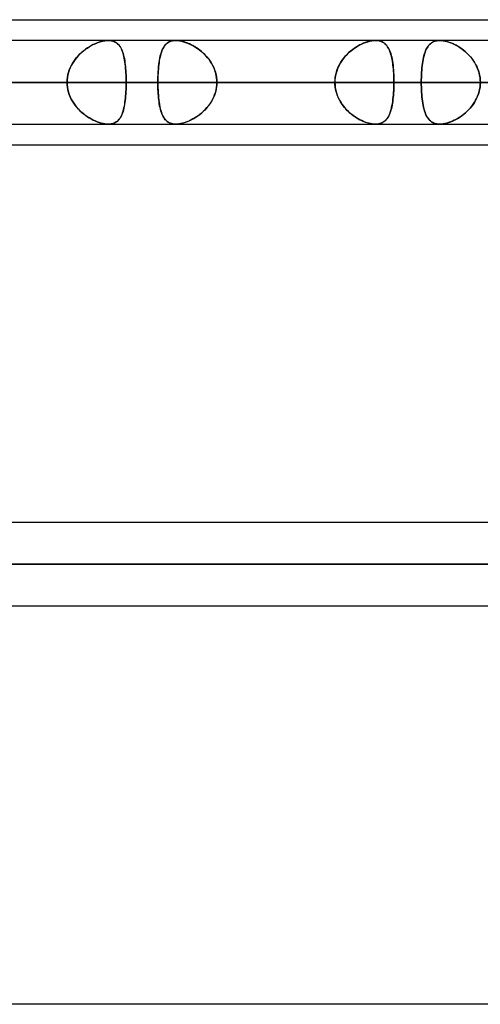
# Model space of a CAD drawing. Header units: millimetres. Extents: x -215 to 215, y -81 to 97.
# Tile 73 of 85: x 95 to 103, y 26 to 44. Entities that reach past the tile are written whole.
import ezdxf

# ---------------------------------------------------------------- set-up
doc = ezdxf.new("R2010")
doc.units = ezdxf.units.MM
doc.layers.add('MAIN-1', color=7, linetype='Continuous')
doc.layers.add('MAIN-2', color=7, linetype='Continuous')

msp = doc.modelspace()

# ---------------------------------------------------------------- linework, layer by layer
at = {"layer": 'MAIN-1'}
for p, q in [((54.941, 44), (105.408, 44)), ((104.762, 43.619), (-104.762, 43.619)), ((101.229, 43.619), (101.23, 43.619)), ((101.23, 43.619), (101.232, 43.619)), ((101.232, 43.619), (101.233, 43.619)), ((101.233, 43.619), (101.234, 43.619)), ((101.234, 43.619), (101.235, 43.619)), ((101.235, 43.619), (101.236, 43.619)), ((105.183, 42.856), (-105.183, 42.856)), ((-104.652, 42.094), (104.652, 42.094)), ((55.311, 41.713), (104.767, 41.713)), ((110.012, 34.819), (-110.012, 34.819)), ((110.578, 34.056), (-110.578, 34.056)), ((-110.045, 33.294), (110.045, 33.294)), ((115.406, 26.019), (-115.406, 26.019))]:
    msp.add_line(p, q, dxfattribs=at)
at = {"layer": 'MAIN-2'}
for p, q in [((96, 43.506), (96.035, 43.526)), ((96.038, 43.528), (96.003, 43.507)), ((96.035, 43.526), (96.071, 43.545)), ((96.074, 43.546), (96.038, 43.528)), ((96.071, 43.545), (96.107, 43.561)), ((96.11, 43.562), (96.074, 43.546)), ((96.107, 43.561), (96.143, 43.576)), ((96.145, 43.577), (96.11, 43.562)), ((96.143, 43.576), (96.179, 43.589)), ((96.181, 43.589), (96.145, 43.577)), ((96.179, 43.589), (96.215, 43.599)), ((96.216, 43.6), (96.181, 43.589)), ((96.215, 43.599), (96.25, 43.608)), ((96.251, 43.608), (96.216, 43.6)), ((96.25, 43.608), (96.284, 43.614)), ((96.284, 43.614), (96.251, 43.608)), ((96.317, 43.618), (96.284, 43.614)), ((96.284, 43.614), (96.316, 43.618)), ((96.316, 43.618), (96.347, 43.619)), ((96.347, 43.619), (96.317, 43.618)), ((96.376, 43.618), (96.347, 43.619)), ((96.347, 43.619), (96.376, 43.618)), ((96.403, 43.614), (96.376, 43.618)), ((96.376, 43.618), (96.404, 43.614)), ((96.428, 43.609), (96.403, 43.614)), ((96.404, 43.614), (96.429, 43.608)), ((96.452, 43.601), (96.428, 43.609)), ((96.429, 43.608), (96.453, 43.6)), ((96.474, 43.591), (96.452, 43.601)), ((96.453, 43.6), (96.476, 43.59)), ((96.494, 43.579), (96.474, 43.591)), ((96.476, 43.59), (96.496, 43.578)), ((96.513, 43.566), (96.494, 43.579)), ((96.496, 43.578), (96.515, 43.564)), ((96.53, 43.55), (96.513, 43.566)), ((96.515, 43.564), (96.532, 43.548)), ((96.546, 43.532), (96.53, 43.55)), ((96.532, 43.548), (96.548, 43.53)), ((96.56, 43.513), (96.546, 43.532)), ((96.548, 43.53), (96.563, 43.51)), ((97.375, 43.521), (97.361, 43.501)), ((97.368, 43.512), (97.385, 43.533)), ((97.389, 43.539), (97.375, 43.521)), ((97.385, 43.533), (97.402, 43.553)), ((97.405, 43.555), (97.389, 43.539)), ((97.402, 43.553), (97.422, 43.57)), ((97.422, 43.57), (97.405, 43.555)), ((97.422, 43.57), (97.444, 43.584)), ((97.44, 43.582), (97.422, 43.57)), ((97.46, 43.593), (97.44, 43.582)), ((97.444, 43.584), (97.467, 43.597)), ((97.482, 43.602), (97.46, 43.593)), ((97.467, 43.597), (97.493, 43.606)), ((97.505, 43.61), (97.482, 43.602)), ((97.493, 43.606), (97.521, 43.613)), ((97.529, 43.615), (97.505, 43.61)), ((97.521, 43.613), (97.551, 43.617)), ((97.555, 43.618), (97.529, 43.615)), ((97.551, 43.617), (97.582, 43.619)), ((97.582, 43.619), (97.555, 43.618)), ((97.582, 43.619), (97.615, 43.617)), ((97.61, 43.618), (97.582, 43.619)), ((97.64, 43.615), (97.61, 43.618)), ((97.615, 43.617), (97.649, 43.613)), ((97.67, 43.61), (97.64, 43.615)), ((97.649, 43.613), (97.685, 43.607)), ((97.701, 43.603), (97.67, 43.61)), ((97.685, 43.607), (97.722, 43.598)), ((97.733, 43.594), (97.701, 43.603)), ((97.722, 43.598), (97.759, 43.586)), ((97.765, 43.584), (97.733, 43.594)), ((97.759, 43.586), (97.797, 43.572)), ((97.798, 43.572), (97.765, 43.584)), ((97.797, 43.572), (97.835, 43.556)), ((97.83, 43.558), (97.798, 43.572)), ((97.863, 43.543), (97.83, 43.558)), ((97.835, 43.556), (97.873, 43.537)), ((97.895, 43.526), (97.863, 43.543)), ((97.873, 43.537), (97.911, 43.517)), ((97.927, 43.507), (97.895, 43.526)), ((97.911, 43.517), (97.948, 43.494)), ((100.911, 43.521), (100.878, 43.501)), ((100.896, 43.512), (100.934, 43.533)), ((100.944, 43.539), (100.911, 43.521)), ((100.934, 43.533), (100.972, 43.553)), ((100.977, 43.555), (100.944, 43.539)), ((100.972, 43.553), (101.01, 43.57)), ((101.01, 43.57), (100.977, 43.555)), ((101.01, 43.57), (101.049, 43.584)), ((101.043, 43.582), (101.01, 43.57)), ((101.076, 43.593), (101.043, 43.582)), ((101.049, 43.584), (101.087, 43.597)), ((101.108, 43.602), (101.076, 43.593)), ((101.087, 43.597), (101.124, 43.606)), ((101.14, 43.61), (101.108, 43.602)), ((101.124, 43.606), (101.161, 43.613)), ((101.171, 43.615), (101.14, 43.61)), ((101.161, 43.613), (101.196, 43.617)), ((101.201, 43.618), (101.171, 43.615)), ((101.196, 43.617), (101.229, 43.619)), ((101.229, 43.619), (101.201, 43.618)), ((101.256, 43.618), (101.229, 43.619)), ((101.236, 43.619), (101.267, 43.617)), ((101.282, 43.615), (101.256, 43.618)), ((101.267, 43.617), (101.296, 43.612)), ((101.306, 43.61), (101.282, 43.615)), ((101.296, 43.612), (101.323, 43.605)), ((101.329, 43.603), (101.306, 43.61)), ((101.323, 43.605), (101.347, 43.596)), ((101.35, 43.594), (101.329, 43.603)), ((101.347, 43.596), (101.37, 43.584)), ((101.37, 43.584), (101.35, 43.594)), ((101.388, 43.572), (101.37, 43.584)), ((101.37, 43.584), (101.392, 43.569)), ((101.405, 43.558), (101.388, 43.572)), ((101.392, 43.569), (101.411, 43.553)), ((101.421, 43.543), (101.405, 43.558)), ((101.411, 43.553), (101.429, 43.534)), ((101.436, 43.526), (101.421, 43.543)), ((101.429, 43.534), (101.445, 43.513)), ((101.449, 43.507), (101.436, 43.526)), ((102.184, 43.506), (102.199, 43.526)), ((102.2, 43.528), (102.185, 43.507)), ((102.199, 43.526), (102.215, 43.545)), ((102.217, 43.546), (102.2, 43.528)), ((102.215, 43.545), (102.233, 43.561)), ((102.235, 43.562), (102.217, 43.546)), ((102.233, 43.561), (102.253, 43.576)), ((102.254, 43.577), (102.235, 43.562)), ((102.253, 43.576), (102.274, 43.589)), ((102.275, 43.589), (102.254, 43.577)), ((102.274, 43.589), (102.297, 43.599)), ((102.298, 43.6), (102.275, 43.589)), ((102.297, 43.599), (102.321, 43.608)), ((102.322, 43.608), (102.298, 43.6)), ((102.321, 43.608), (102.348, 43.614)), ((102.349, 43.614), (102.322, 43.608)), ((102.348, 43.614), (102.376, 43.618)), ((102.376, 43.618), (102.349, 43.614)), ((102.376, 43.618), (102.406, 43.619)), ((102.406, 43.619), (102.376, 43.618)), ((102.406, 43.619), (102.436, 43.618)), ((102.435, 43.618), (102.406, 43.619)), ((102.466, 43.614), (102.435, 43.618)), ((102.436, 43.618), (102.467, 43.614)), ((102.499, 43.609), (102.466, 43.614)), ((102.467, 43.614), (102.5, 43.608)), ((102.532, 43.601), (102.499, 43.609)), ((102.5, 43.608), (102.534, 43.6)), ((102.566, 43.591), (102.532, 43.601)), ((102.534, 43.6), (102.569, 43.59)), ((102.6, 43.579), (102.566, 43.591)), ((102.569, 43.59), (102.603, 43.578)), ((102.634, 43.566), (102.6, 43.579)), ((102.603, 43.578), (102.638, 43.564)), ((102.669, 43.55), (102.634, 43.566)), ((102.638, 43.564), (102.673, 43.548)), ((102.703, 43.532), (102.669, 43.55)), ((102.673, 43.548), (102.708, 43.53)), ((102.737, 43.513), (102.703, 43.532)), ((102.708, 43.53), (102.743, 43.51)), ((95.769, 43.309), (95.799, 43.343)), ((95.801, 43.344), (95.771, 43.311)), ((95.799, 43.343), (95.83, 43.375)), ((95.832, 43.376), (95.801, 43.344)), ((95.83, 43.375), (95.862, 43.405)), ((95.864, 43.406), (95.832, 43.376)), ((95.862, 43.405), (95.896, 43.433)), ((95.898, 43.434), (95.864, 43.406)), ((95.896, 43.433), (95.93, 43.459)), ((95.932, 43.461), (95.898, 43.434)), ((95.93, 43.459), (95.965, 43.483)), ((95.967, 43.485), (95.932, 43.461)), ((95.965, 43.483), (96, 43.506)), ((96.003, 43.507), (95.967, 43.485)), ((96.574, 43.492), (96.56, 43.513)), ((96.563, 43.51), (96.576, 43.488)), ((96.586, 43.469), (96.574, 43.492)), ((96.576, 43.488), (96.588, 43.464)), ((96.597, 43.445), (96.586, 43.469)), ((96.588, 43.464), (96.599, 43.439)), ((96.607, 43.418), (96.597, 43.445)), ((96.599, 43.439), (96.609, 43.413)), ((96.617, 43.39), (96.607, 43.418)), ((96.609, 43.413), (96.618, 43.384)), ((96.625, 43.36), (96.617, 43.39)), ((96.618, 43.384), (96.627, 43.355)), ((96.633, 43.328), (96.625, 43.36)), ((96.627, 43.355), (96.634, 43.323)), ((97.289, 43.3), (97.297, 43.337)), ((97.3, 43.347), (97.293, 43.316)), ((97.297, 43.337), (97.306, 43.372)), ((97.308, 43.377), (97.3, 43.347)), ((97.306, 43.372), (97.317, 43.404)), ((97.317, 43.405), (97.308, 43.377)), ((97.317, 43.404), (97.328, 43.434)), ((97.327, 43.432), (97.317, 43.405)), ((97.337, 43.457), (97.327, 43.432)), ((97.328, 43.434), (97.34, 43.463)), ((97.349, 43.48), (97.337, 43.457)), ((97.34, 43.463), (97.354, 43.488)), ((97.361, 43.501), (97.349, 43.48)), ((97.354, 43.488), (97.368, 43.512)), ((97.959, 43.487), (97.927, 43.507)), ((97.948, 43.494), (97.984, 43.469)), ((97.99, 43.465), (97.959, 43.487)), ((97.984, 43.469), (98.02, 43.443)), ((98.021, 43.442), (97.99, 43.465)), ((98.02, 43.443), (98.055, 43.415)), ((98.051, 43.417), (98.021, 43.442)), ((98.081, 43.391), (98.051, 43.417)), ((98.055, 43.415), (98.088, 43.384)), ((98.109, 43.363), (98.081, 43.391)), ((98.088, 43.384), (98.12, 43.352)), ((98.137, 43.334), (98.109, 43.363)), ((98.12, 43.352), (98.151, 43.319)), ((100.651, 43.3), (100.682, 43.337)), ((100.692, 43.347), (100.664, 43.316)), ((100.682, 43.337), (100.715, 43.372)), ((100.72, 43.377), (100.692, 43.347)), ((100.715, 43.372), (100.749, 43.404)), ((100.75, 43.405), (100.72, 43.377)), ((100.749, 43.404), (100.785, 43.434)), ((100.781, 43.432), (100.75, 43.405)), ((100.813, 43.457), (100.781, 43.432)), ((100.785, 43.434), (100.821, 43.463)), ((100.845, 43.48), (100.813, 43.457)), ((100.821, 43.463), (100.858, 43.488)), ((100.878, 43.501), (100.845, 43.48)), ((100.858, 43.488), (100.896, 43.512)), ((101.445, 43.513), (101.46, 43.491)), ((101.462, 43.487), (101.449, 43.507)), ((101.46, 43.491), (101.473, 43.466)), ((101.474, 43.465), (101.462, 43.487)), ((101.473, 43.466), (101.486, 43.439)), ((101.484, 43.442), (101.474, 43.465)), ((101.494, 43.417), (101.484, 43.442)), ((101.486, 43.439), (101.497, 43.411)), ((101.504, 43.391), (101.494, 43.417)), ((101.497, 43.411), (101.507, 43.381)), ((101.512, 43.363), (101.504, 43.391)), ((101.507, 43.381), (101.516, 43.349)), ((101.52, 43.334), (101.512, 43.363)), ((101.516, 43.349), (101.525, 43.315)), ((102.107, 43.309), (102.115, 43.343)), ((102.116, 43.344), (102.108, 43.311)), ((102.115, 43.343), (102.124, 43.375)), ((102.125, 43.376), (102.116, 43.344)), ((102.124, 43.375), (102.134, 43.405)), ((102.135, 43.406), (102.125, 43.376)), ((102.134, 43.405), (102.145, 43.433)), ((102.146, 43.434), (102.135, 43.406)), ((102.145, 43.433), (102.157, 43.459)), ((102.158, 43.461), (102.146, 43.434)), ((102.157, 43.459), (102.17, 43.483)), ((102.171, 43.485), (102.158, 43.461)), ((102.17, 43.483), (102.184, 43.506)), ((102.185, 43.507), (102.171, 43.485)), ((102.771, 43.492), (102.737, 43.513)), ((102.743, 43.51), (102.777, 43.488)), ((102.804, 43.469), (102.771, 43.492)), ((102.777, 43.488), (102.811, 43.464)), ((102.837, 43.445), (102.804, 43.469)), ((102.811, 43.464), (102.843, 43.439)), ((102.869, 43.418), (102.837, 43.445)), ((102.843, 43.439), (102.875, 43.413)), ((102.9, 43.39), (102.869, 43.418)), ((102.875, 43.413), (102.906, 43.384)), ((102.93, 43.36), (102.9, 43.39)), ((102.906, 43.384), (102.935, 43.355)), ((102.959, 43.328), (102.93, 43.36)), ((102.935, 43.355), (102.963, 43.323)), ((95.651, 43.119), (95.67, 43.16)), ((95.671, 43.161), (95.652, 43.12)), ((95.67, 43.16), (95.692, 43.199)), ((95.693, 43.201), (95.671, 43.161)), ((95.692, 43.199), (95.716, 43.237)), ((95.717, 43.239), (95.693, 43.201)), ((95.716, 43.237), (95.742, 43.274)), ((95.743, 43.276), (95.717, 43.239)), ((95.742, 43.274), (95.769, 43.309)), ((95.771, 43.311), (95.743, 43.276)), ((96.64, 43.295), (96.633, 43.328)), ((96.634, 43.323), (96.641, 43.291)), ((96.646, 43.26), (96.64, 43.295)), ((96.641, 43.291), (96.647, 43.256)), ((96.652, 43.224), (96.646, 43.26)), ((96.647, 43.256), (96.652, 43.221)), ((96.657, 43.187), (96.652, 43.224)), ((96.652, 43.221), (96.657, 43.184)), ((96.661, 43.149), (96.657, 43.187)), ((96.657, 43.184), (96.661, 43.146)), ((97.266, 43.137), (97.27, 43.18)), ((97.27, 43.178), (97.266, 43.141)), ((97.27, 43.18), (97.276, 43.222)), ((97.275, 43.215), (97.27, 43.178)), ((97.28, 43.25), (97.275, 43.215)), ((97.276, 43.222), (97.282, 43.262)), ((97.286, 43.284), (97.28, 43.25)), ((97.282, 43.262), (97.289, 43.3)), ((97.293, 43.316), (97.286, 43.284)), ((98.163, 43.303), (98.137, 43.334)), ((98.151, 43.319), (98.179, 43.283)), ((98.188, 43.272), (98.163, 43.303)), ((98.179, 43.283), (98.206, 43.246)), ((98.211, 43.238), (98.188, 43.272)), ((98.206, 43.246), (98.231, 43.208)), ((98.233, 43.204), (98.211, 43.238)), ((98.231, 43.208), (98.253, 43.167)), ((98.253, 43.169), (98.233, 43.204)), ((98.271, 43.132), (98.253, 43.169)), ((98.253, 43.167), (98.273, 43.126)), ((100.55, 43.137), (100.571, 43.18)), ((100.571, 43.178), (100.552, 43.141)), ((100.571, 43.18), (100.596, 43.222)), ((100.591, 43.215), (100.571, 43.178)), ((100.614, 43.25), (100.591, 43.215)), ((100.596, 43.222), (100.622, 43.262)), ((100.638, 43.284), (100.614, 43.25)), ((100.622, 43.262), (100.651, 43.3)), ((100.664, 43.316), (100.638, 43.284)), ((101.527, 43.303), (101.52, 43.334)), ((101.525, 43.315), (101.532, 43.28)), ((101.534, 43.272), (101.527, 43.303)), ((101.532, 43.28), (101.539, 43.243)), ((101.539, 43.238), (101.534, 43.272)), ((101.539, 43.243), (101.545, 43.205)), ((101.545, 43.204), (101.539, 43.238)), ((101.545, 43.205), (101.55, 43.165)), ((101.549, 43.169), (101.545, 43.204)), ((101.553, 43.132), (101.549, 43.169)), ((101.55, 43.165), (101.554, 43.124)), ((102.082, 43.161), (102.078, 43.12)), ((102.078, 43.119), (102.082, 43.16)), ((102.088, 43.201), (102.082, 43.161)), ((102.082, 43.16), (102.087, 43.199)), ((102.087, 43.199), (102.093, 43.237)), ((102.093, 43.239), (102.088, 43.201)), ((102.1, 43.276), (102.093, 43.239)), ((102.093, 43.237), (102.1, 43.274)), ((102.108, 43.311), (102.1, 43.276)), ((102.1, 43.274), (102.107, 43.309)), ((102.987, 43.295), (102.959, 43.328)), ((102.963, 43.323), (102.99, 43.291)), ((103.012, 43.26), (102.987, 43.295)), ((102.99, 43.291), (103.015, 43.256)), ((103.036, 43.224), (103.012, 43.26)), ((103.015, 43.256), (103.038, 43.221)), ((103.058, 43.187), (103.036, 43.224)), ((103.038, 43.221), (103.059, 43.184)), ((103.077, 43.149), (103.058, 43.187)), ((103.059, 43.184), (103.079, 43.146)), ((95.61, 42.991), (95.602, 42.947)), ((95.602, 42.946), (95.61, 42.99)), ((95.621, 43.035), (95.61, 42.991)), ((95.61, 42.99), (95.621, 43.034)), ((95.635, 43.078), (95.621, 43.035)), ((95.621, 43.034), (95.634, 43.077)), ((95.634, 43.077), (95.651, 43.119)), ((95.652, 43.12), (95.635, 43.078)), ((96.665, 43.109), (96.661, 43.149)), ((96.661, 43.146), (96.665, 43.107)), ((96.668, 43.068), (96.665, 43.109)), ((96.665, 43.107), (96.668, 43.067)), ((96.67, 43.027), (96.668, 43.068)), ((96.668, 43.067), (96.67, 43.026)), ((96.672, 42.985), (96.67, 43.027)), ((96.67, 43.026), (96.672, 42.984)), ((96.673, 42.942), (96.672, 42.985)), ((96.672, 42.984), (96.673, 42.942)), ((97.254, 42.952), (97.256, 43)), ((97.255, 42.982), (97.254, 42.94)), ((97.257, 43.023), (97.255, 42.982)), ((97.256, 43), (97.258, 43.046)), ((97.259, 43.063), (97.257, 43.023)), ((97.258, 43.046), (97.262, 43.092)), ((97.262, 43.102), (97.259, 43.063)), ((97.266, 43.141), (97.262, 43.102)), ((97.262, 43.092), (97.266, 43.137)), ((98.286, 43.094), (98.271, 43.132)), ((98.273, 43.126), (98.291, 43.083)), ((98.3, 43.056), (98.286, 43.094)), ((98.291, 43.083), (98.305, 43.039)), ((98.311, 43.017), (98.3, 43.056)), ((98.305, 43.039), (98.316, 42.994)), ((98.32, 42.977), (98.311, 43.017)), ((98.316, 42.994), (98.325, 42.949)), ((98.326, 42.937), (98.32, 42.977)), ((100.5, 42.982), (100.493, 42.94)), ((100.495, 42.952), (100.504, 43)), ((100.509, 43.023), (100.5, 42.982)), ((100.504, 43), (100.516, 43.046)), ((100.521, 43.063), (100.509, 43.023)), ((100.516, 43.046), (100.531, 43.092)), ((100.535, 43.102), (100.521, 43.063)), ((100.531, 43.092), (100.55, 43.137)), ((100.552, 43.141), (100.535, 43.102)), ((101.557, 43.094), (101.553, 43.132)), ((101.554, 43.124), (101.558, 43.081)), ((101.56, 43.056), (101.557, 43.094)), ((101.558, 43.081), (101.561, 43.038)), ((101.562, 43.017), (101.56, 43.056)), ((101.561, 43.038), (101.563, 42.993)), ((101.564, 42.977), (101.562, 43.017)), ((101.563, 42.993), (101.565, 42.948)), ((101.565, 42.937), (101.564, 42.977)), ((102.069, 42.991), (102.067, 42.947)), ((102.067, 42.946), (102.069, 42.99)), ((102.071, 43.035), (102.069, 42.991)), ((102.069, 42.99), (102.071, 43.034)), ((102.074, 43.078), (102.071, 43.035)), ((102.071, 43.034), (102.074, 43.077)), ((102.078, 43.12), (102.074, 43.078)), ((102.074, 43.077), (102.078, 43.119)), ((103.095, 43.109), (103.077, 43.149)), ((103.079, 43.146), (103.096, 43.107)), ((103.11, 43.068), (103.095, 43.109)), ((103.096, 43.107), (103.11, 43.067)), ((103.122, 43.027), (103.11, 43.068)), ((103.11, 43.067), (103.122, 43.026)), ((103.132, 42.985), (103.122, 43.027)), ((103.122, 43.026), (103.132, 42.984)), ((103.139, 42.942), (103.132, 42.985)), ((103.132, 42.984), (103.139, 42.942)), ((-105.183, 42.856), (105.183, 42.856)), ((104.011, 42.856), (-104.011, 42.856)), ((-104.011, 42.856), (104.011, 42.856)), ((-96.675, 42.856), (96.675, 42.856)), ((96.675, 42.856), (-96.675, 42.856)), ((95.596, 42.856), (-95.596, 42.856)), ((-95.596, 42.856), (95.596, 42.856)), ((104.157, 42.856), (76.814, 42.856)), ((76.814, 42.856), (104.157, 42.856)), ((77.894, 42.856), (105.683, 42.856)), ((105.683, 42.856), (77.894, 42.856)), ((116.052, 42.856), (85.233, 42.856)), ((85.233, 42.856), (116.052, 42.856)), ((86.312, 42.856), (117.578, 42.856)), ((117.578, 42.856), (86.312, 42.856)), ((95.596, 42.856), (88.259, 42.856)), ((88.259, 42.856), (95.596, 42.856)), ((89.919, 42.856), (97.253, 42.856)), ((97.253, 42.856), (89.919, 42.856)), ((100.488, 42.856), (93.154, 42.856)), ((93.154, 42.856), (100.488, 42.856)), ((127.948, 42.856), (93.65, 42.856)), ((93.65, 42.856), (127.948, 42.856)), ((94.729, 42.856), (129.472, 42.856)), ((129.472, 42.856), (94.729, 42.856)), ((94.729, 42.856), (102.066, 42.856)), ((102.066, 42.856), (94.729, 42.856)), ((95.597, 42.902), (95.596, 42.856)), ((95.596, 42.856), (95.597, 42.901)), ((95.596, 42.856), (95.597, 42.811)), ((95.597, 42.811), (95.596, 42.856)), ((95.602, 42.947), (95.597, 42.902)), ((95.597, 42.901), (95.602, 42.946)), ((95.597, 42.811), (95.602, 42.766)), ((95.602, 42.766), (95.597, 42.811)), ((96.674, 42.9), (96.673, 42.942)), ((96.673, 42.942), (96.674, 42.899)), ((96.673, 42.771), (96.674, 42.813)), ((96.674, 42.813), (96.673, 42.77)), ((96.675, 42.856), (96.674, 42.9)), ((96.674, 42.899), (96.675, 42.856)), ((96.674, 42.813), (96.675, 42.856)), ((96.675, 42.856), (96.674, 42.813)), ((104.011, 42.856), (96.675, 42.856)), ((96.675, 42.856), (104.011, 42.856)), ((97.253, 42.904), (97.254, 42.952)), ((97.254, 42.94), (97.253, 42.899)), ((97.253, 42.856), (97.253, 42.904)), ((97.253, 42.899), (97.253, 42.856)), ((100.488, 42.856), (97.253, 42.856)), ((97.253, 42.856), (100.488, 42.856)), ((97.253, 42.814), (97.253, 42.856)), ((97.253, 42.856), (97.253, 42.808)), ((97.254, 42.772), (97.253, 42.814)), ((97.253, 42.808), (97.254, 42.76)), ((98.325, 42.949), (98.33, 42.903)), ((98.325, 42.764), (98.33, 42.81)), ((98.33, 42.897), (98.326, 42.937)), ((98.33, 42.816), (98.326, 42.775)), ((98.33, 42.903), (98.331, 42.856)), ((98.331, 42.856), (98.33, 42.897)), ((98.331, 42.856), (98.33, 42.816)), ((98.33, 42.81), (98.331, 42.856)), ((98.331, 42.856), (101.566, 42.856)), ((101.566, 42.856), (98.331, 42.856)), ((98.331, 42.856), (105.665, 42.856)), ((105.665, 42.856), (98.331, 42.856)), ((100.488, 42.856), (100.49, 42.904)), ((100.489, 42.899), (100.488, 42.856)), ((100.488, 42.856), (100.49, 42.808)), ((100.489, 42.814), (100.488, 42.856)), ((100.493, 42.94), (100.489, 42.899)), ((100.493, 42.772), (100.489, 42.814)), ((100.49, 42.904), (100.495, 42.952)), ((100.49, 42.808), (100.495, 42.76)), ((101.565, 42.948), (101.566, 42.902)), ((101.566, 42.897), (101.565, 42.937)), ((101.566, 42.816), (101.565, 42.775)), ((101.565, 42.764), (101.566, 42.81)), ((101.566, 42.902), (101.566, 42.856)), ((101.566, 42.856), (101.566, 42.897)), ((101.566, 42.81), (101.566, 42.856)), ((108.9, 42.856), (101.566, 42.856)), ((101.566, 42.856), (108.9, 42.856)), ((101.566, 42.856), (101.566, 42.816)), ((102.067, 42.947), (102.066, 42.902)), ((102.066, 42.901), (102.067, 42.946)), ((102.066, 42.902), (102.066, 42.856)), ((102.066, 42.856), (102.066, 42.901)), ((139.843, 42.856), (102.066, 42.856)), ((102.066, 42.856), (139.843, 42.856)), ((102.066, 42.811), (102.066, 42.856)), ((102.066, 42.856), (102.066, 42.811)), ((102.067, 42.766), (102.066, 42.811)), ((102.066, 42.811), (102.067, 42.766)), ((103.139, 42.942), (103.143, 42.899)), ((103.143, 42.9), (103.139, 42.942)), ((103.143, 42.813), (103.139, 42.77)), ((103.139, 42.771), (103.143, 42.813)), ((103.145, 42.856), (103.143, 42.9)), ((103.143, 42.899), (103.145, 42.856)), ((103.145, 42.856), (103.143, 42.813)), ((103.143, 42.813), (103.145, 42.856)), ((95.602, 42.766), (95.61, 42.722)), ((95.61, 42.721), (95.602, 42.766)), ((95.61, 42.722), (95.621, 42.679)), ((95.621, 42.677), (95.61, 42.721)), ((95.621, 42.679), (95.634, 42.636)), ((95.635, 42.634), (95.621, 42.677)), ((95.634, 42.636), (95.651, 42.594)), ((95.652, 42.592), (95.635, 42.634)), ((96.665, 42.606), (96.668, 42.646)), ((96.668, 42.644), (96.665, 42.604)), ((96.668, 42.646), (96.67, 42.687)), ((96.67, 42.686), (96.668, 42.644)), ((96.67, 42.687), (96.672, 42.728)), ((96.672, 42.728), (96.67, 42.686)), ((96.672, 42.728), (96.673, 42.771)), ((96.673, 42.77), (96.672, 42.728)), ((97.255, 42.731), (97.254, 42.772)), ((97.254, 42.76), (97.256, 42.713)), ((97.257, 42.69), (97.255, 42.731)), ((97.256, 42.713), (97.258, 42.666)), ((97.259, 42.65), (97.257, 42.69)), ((97.258, 42.666), (97.262, 42.62)), ((97.262, 42.61), (97.259, 42.65)), ((97.262, 42.62), (97.266, 42.576)), ((98.286, 42.618), (98.271, 42.581)), ((98.273, 42.587), (98.291, 42.629)), ((98.3, 42.657), (98.286, 42.618)), ((98.291, 42.629), (98.305, 42.673)), ((98.311, 42.696), (98.3, 42.657)), ((98.305, 42.673), (98.316, 42.718)), ((98.32, 42.735), (98.311, 42.696)), ((98.316, 42.718), (98.325, 42.764)), ((98.326, 42.775), (98.32, 42.735)), ((100.5, 42.731), (100.493, 42.772)), ((100.495, 42.76), (100.504, 42.713)), ((100.509, 42.69), (100.5, 42.731)), ((100.504, 42.713), (100.516, 42.666)), ((100.521, 42.65), (100.509, 42.69)), ((100.516, 42.666), (100.531, 42.62)), ((100.535, 42.61), (100.521, 42.65)), ((100.531, 42.62), (100.55, 42.576)), ((101.557, 42.618), (101.553, 42.581)), ((101.554, 42.587), (101.558, 42.629)), ((101.56, 42.657), (101.557, 42.618)), ((101.558, 42.629), (101.561, 42.673)), ((101.562, 42.696), (101.56, 42.657)), ((101.561, 42.673), (101.563, 42.718)), ((101.564, 42.735), (101.562, 42.696)), ((101.563, 42.718), (101.565, 42.764)), ((101.565, 42.775), (101.564, 42.735)), ((102.069, 42.721), (102.067, 42.766)), ((102.067, 42.766), (102.069, 42.722)), ((102.069, 42.722), (102.071, 42.679)), ((102.071, 42.677), (102.069, 42.721)), ((102.071, 42.679), (102.074, 42.636)), ((102.074, 42.634), (102.071, 42.677)), ((102.074, 42.636), (102.078, 42.594)), ((102.078, 42.592), (102.074, 42.634)), ((103.11, 42.644), (103.095, 42.604)), ((103.096, 42.606), (103.11, 42.646)), ((103.11, 42.646), (103.122, 42.687)), ((103.122, 42.686), (103.11, 42.644)), ((103.132, 42.728), (103.122, 42.686)), ((103.122, 42.687), (103.132, 42.728)), ((103.132, 42.728), (103.139, 42.771)), ((103.139, 42.77), (103.132, 42.728)), ((95.651, 42.594), (95.67, 42.553)), ((95.671, 42.551), (95.652, 42.592)), ((95.67, 42.553), (95.692, 42.513)), ((95.693, 42.511), (95.671, 42.551)), ((95.692, 42.513), (95.716, 42.475)), ((95.717, 42.473), (95.693, 42.511)), ((95.716, 42.475), (95.742, 42.438)), ((95.743, 42.437), (95.717, 42.473)), ((95.742, 42.438), (95.769, 42.403)), ((95.771, 42.402), (95.743, 42.437)), ((96.646, 42.452), (96.64, 42.418)), ((96.641, 42.422), (96.647, 42.456)), ((96.652, 42.488), (96.646, 42.452)), ((96.647, 42.456), (96.652, 42.492)), ((96.652, 42.492), (96.657, 42.528)), ((96.657, 42.525), (96.652, 42.488)), ((96.657, 42.528), (96.661, 42.566)), ((96.661, 42.564), (96.657, 42.525)), ((96.661, 42.566), (96.665, 42.606)), ((96.665, 42.604), (96.661, 42.564)), ((97.266, 42.572), (97.262, 42.61)), ((97.266, 42.576), (97.27, 42.532)), ((97.27, 42.534), (97.266, 42.572)), ((97.275, 42.498), (97.27, 42.534)), ((97.27, 42.532), (97.276, 42.491)), ((97.28, 42.463), (97.275, 42.498)), ((97.276, 42.491), (97.282, 42.451)), ((97.286, 42.429), (97.28, 42.463)), ((97.282, 42.451), (97.289, 42.412)), ((98.188, 42.441), (98.163, 42.409)), ((98.179, 42.429), (98.206, 42.466)), ((98.211, 42.474), (98.188, 42.441)), ((98.206, 42.466), (98.231, 42.505)), ((98.233, 42.509), (98.211, 42.474)), ((98.231, 42.505), (98.253, 42.545)), ((98.253, 42.544), (98.233, 42.509)), ((98.253, 42.545), (98.273, 42.587)), ((98.271, 42.581), (98.253, 42.544)), ((100.552, 42.572), (100.535, 42.61)), ((100.55, 42.576), (100.571, 42.532)), ((100.571, 42.534), (100.552, 42.572)), ((100.591, 42.498), (100.571, 42.534)), ((100.571, 42.532), (100.596, 42.491)), ((100.614, 42.463), (100.591, 42.498)), ((100.596, 42.491), (100.622, 42.451)), ((100.638, 42.429), (100.614, 42.463)), ((100.622, 42.451), (100.651, 42.412)), ((101.534, 42.441), (101.527, 42.409)), ((101.531, 42.429), (101.538, 42.466)), ((101.539, 42.474), (101.534, 42.441)), ((101.538, 42.466), (101.544, 42.505)), ((101.545, 42.509), (101.539, 42.474)), ((101.544, 42.505), (101.549, 42.545)), ((101.549, 42.544), (101.545, 42.509)), ((101.549, 42.545), (101.554, 42.587)), ((101.553, 42.581), (101.549, 42.544)), ((102.078, 42.594), (102.082, 42.553)), ((102.082, 42.551), (102.078, 42.592)), ((102.082, 42.553), (102.087, 42.513)), ((102.088, 42.511), (102.082, 42.551)), ((102.087, 42.513), (102.093, 42.475)), ((102.093, 42.473), (102.088, 42.511)), ((102.093, 42.475), (102.1, 42.438)), ((102.1, 42.437), (102.093, 42.473)), ((102.1, 42.438), (102.107, 42.403)), ((102.108, 42.402), (102.1, 42.437)), ((103.012, 42.452), (102.987, 42.418)), ((102.99, 42.422), (103.015, 42.456)), ((103.036, 42.488), (103.012, 42.452)), ((103.015, 42.456), (103.038, 42.492)), ((103.058, 42.525), (103.036, 42.488)), ((103.038, 42.492), (103.059, 42.528)), ((103.077, 42.564), (103.058, 42.525)), ((103.059, 42.528), (103.079, 42.566)), ((103.095, 42.604), (103.077, 42.564)), ((103.079, 42.566), (103.096, 42.606)), ((95.769, 42.403), (95.799, 42.37)), ((95.801, 42.368), (95.771, 42.402)), ((95.799, 42.37), (95.83, 42.338)), ((95.832, 42.336), (95.801, 42.368)), ((95.83, 42.338), (95.862, 42.308)), ((95.864, 42.306), (95.832, 42.336)), ((95.862, 42.308), (95.896, 42.28)), ((95.898, 42.278), (95.864, 42.306)), ((95.896, 42.28), (95.93, 42.254)), ((95.932, 42.252), (95.898, 42.278)), ((96.597, 42.268), (96.586, 42.243)), ((96.588, 42.248), (96.599, 42.273)), ((96.607, 42.294), (96.597, 42.268)), ((96.599, 42.273), (96.609, 42.3)), ((96.617, 42.323), (96.607, 42.294)), ((96.609, 42.3), (96.618, 42.328)), ((96.625, 42.353), (96.617, 42.323)), ((96.618, 42.328), (96.627, 42.358)), ((96.633, 42.384), (96.625, 42.353)), ((96.627, 42.358), (96.634, 42.389)), ((96.64, 42.418), (96.633, 42.384)), ((96.634, 42.389), (96.641, 42.422)), ((97.293, 42.396), (97.286, 42.429)), ((97.289, 42.412), (97.297, 42.375)), ((97.3, 42.365), (97.293, 42.396)), ((97.297, 42.375), (97.306, 42.341)), ((97.308, 42.335), (97.3, 42.365)), ((97.306, 42.341), (97.317, 42.308)), ((97.317, 42.307), (97.308, 42.335)), ((97.317, 42.308), (97.328, 42.278)), ((97.327, 42.281), (97.317, 42.307)), ((97.337, 42.256), (97.327, 42.281)), ((97.328, 42.278), (97.34, 42.25)), ((97.349, 42.233), (97.337, 42.256)), ((97.984, 42.243), (98.02, 42.27)), ((98.021, 42.27), (97.99, 42.247)), ((98.02, 42.27), (98.055, 42.298)), ((98.051, 42.295), (98.021, 42.27)), ((98.081, 42.321), (98.051, 42.295)), ((98.055, 42.298), (98.088, 42.328)), ((98.109, 42.349), (98.081, 42.321)), ((98.088, 42.328), (98.12, 42.36)), ((98.137, 42.378), (98.109, 42.349)), ((98.12, 42.36), (98.151, 42.394)), ((98.163, 42.409), (98.137, 42.378)), ((98.151, 42.394), (98.179, 42.429)), ((100.664, 42.396), (100.638, 42.429)), ((100.651, 42.412), (100.682, 42.375)), ((100.692, 42.365), (100.664, 42.396)), ((100.682, 42.375), (100.715, 42.341)), ((100.72, 42.335), (100.692, 42.365)), ((100.715, 42.341), (100.749, 42.308)), ((100.75, 42.307), (100.72, 42.335)), ((100.749, 42.308), (100.785, 42.278)), ((100.781, 42.281), (100.75, 42.307)), ((100.813, 42.256), (100.781, 42.281)), ((100.785, 42.278), (100.821, 42.25)), ((100.845, 42.233), (100.813, 42.256)), ((101.472, 42.243), (101.484, 42.27)), ((101.484, 42.27), (101.474, 42.247)), ((101.484, 42.27), (101.496, 42.298)), ((101.494, 42.295), (101.484, 42.27)), ((101.504, 42.321), (101.494, 42.295)), ((101.496, 42.298), (101.506, 42.328)), ((101.512, 42.349), (101.504, 42.321)), ((101.506, 42.328), (101.515, 42.36)), ((101.52, 42.378), (101.512, 42.349)), ((101.515, 42.36), (101.524, 42.394)), ((101.527, 42.409), (101.52, 42.378)), ((101.524, 42.394), (101.531, 42.429)), ((102.107, 42.403), (102.115, 42.37)), ((102.116, 42.368), (102.108, 42.402)), ((102.115, 42.37), (102.124, 42.338)), ((102.125, 42.336), (102.116, 42.368)), ((102.124, 42.338), (102.134, 42.308)), ((102.135, 42.306), (102.125, 42.336)), ((102.134, 42.308), (102.145, 42.28)), ((102.146, 42.278), (102.135, 42.306)), ((102.145, 42.28), (102.157, 42.254)), ((102.158, 42.252), (102.146, 42.278)), ((102.837, 42.268), (102.804, 42.243)), ((102.811, 42.248), (102.843, 42.273)), ((102.869, 42.294), (102.837, 42.268)), ((102.843, 42.273), (102.875, 42.3)), ((102.9, 42.323), (102.869, 42.294)), ((102.875, 42.3), (102.906, 42.328)), ((102.93, 42.353), (102.9, 42.323)), ((102.906, 42.328), (102.935, 42.358)), ((102.959, 42.384), (102.93, 42.353)), ((102.935, 42.358), (102.963, 42.389)), ((102.987, 42.418), (102.959, 42.384)), ((102.963, 42.389), (102.99, 42.422)), ((95.93, 42.254), (95.965, 42.229)), ((95.967, 42.228), (95.932, 42.252)), ((95.965, 42.229), (96, 42.207)), ((96.003, 42.205), (95.967, 42.228)), ((96, 42.207), (96.035, 42.187)), ((96.038, 42.185), (96.003, 42.205)), ((96.035, 42.187), (96.071, 42.168)), ((96.074, 42.167), (96.038, 42.185)), ((96.071, 42.168), (96.107, 42.151)), ((96.11, 42.15), (96.074, 42.167)), ((96.107, 42.151), (96.143, 42.136)), ((96.145, 42.136), (96.11, 42.15)), ((96.143, 42.136), (96.179, 42.124)), ((96.181, 42.123), (96.145, 42.136)), ((96.179, 42.124), (96.215, 42.113)), ((96.216, 42.113), (96.181, 42.123)), ((96.215, 42.113), (96.25, 42.105)), ((96.251, 42.104), (96.216, 42.113)), ((96.25, 42.105), (96.284, 42.099)), ((96.284, 42.098), (96.251, 42.104)), ((96.284, 42.099), (96.316, 42.095)), ((96.317, 42.095), (96.284, 42.098)), ((96.316, 42.095), (96.347, 42.094)), ((96.347, 42.094), (96.317, 42.095)), ((96.347, 42.094), (96.376, 42.095)), ((96.376, 42.095), (96.347, 42.094)), ((96.376, 42.095), (96.404, 42.098)), ((96.403, 42.098), (96.376, 42.095)), ((96.428, 42.104), (96.403, 42.098)), ((96.404, 42.098), (96.429, 42.104)), ((96.452, 42.112), (96.428, 42.104)), ((96.429, 42.104), (96.453, 42.112)), ((96.474, 42.121), (96.452, 42.112)), ((96.453, 42.112), (96.476, 42.122)), ((96.494, 42.133), (96.474, 42.121)), ((96.476, 42.122), (96.496, 42.134)), ((96.513, 42.147), (96.494, 42.133)), ((96.496, 42.134), (96.515, 42.149)), ((96.53, 42.163), (96.513, 42.147)), ((96.515, 42.149), (96.532, 42.165)), ((96.546, 42.18), (96.53, 42.163)), ((96.532, 42.165), (96.548, 42.183)), ((96.56, 42.199), (96.546, 42.18)), ((96.548, 42.183), (96.563, 42.203)), ((96.574, 42.22), (96.56, 42.199)), ((96.563, 42.203), (96.576, 42.225)), ((96.586, 42.243), (96.574, 42.22)), ((96.576, 42.225), (96.588, 42.248)), ((97.34, 42.25), (97.354, 42.224)), ((97.361, 42.211), (97.349, 42.233)), ((97.354, 42.224), (97.368, 42.2)), ((97.375, 42.192), (97.361, 42.211)), ((97.368, 42.2), (97.385, 42.179)), ((97.389, 42.174), (97.375, 42.192)), ((97.385, 42.179), (97.402, 42.16)), ((97.405, 42.157), (97.389, 42.174)), ((97.402, 42.16), (97.422, 42.143)), ((97.422, 42.143), (97.405, 42.157)), ((97.44, 42.13), (97.422, 42.143)), ((97.422, 42.143), (97.444, 42.128)), ((97.46, 42.119), (97.44, 42.13)), ((97.444, 42.128), (97.467, 42.116)), ((97.482, 42.11), (97.46, 42.119)), ((97.467, 42.116), (97.493, 42.106)), ((97.505, 42.103), (97.482, 42.11)), ((97.493, 42.106), (97.521, 42.099)), ((97.529, 42.098), (97.505, 42.103)), ((97.521, 42.099), (97.551, 42.095)), ((97.555, 42.095), (97.529, 42.098)), ((97.551, 42.095), (97.582, 42.094)), ((97.582, 42.094), (97.555, 42.095)), ((97.61, 42.095), (97.582, 42.094)), ((97.582, 42.094), (97.615, 42.095)), ((97.64, 42.098), (97.61, 42.095)), ((97.615, 42.095), (97.649, 42.099)), ((97.67, 42.103), (97.64, 42.098)), ((97.649, 42.099), (97.685, 42.106)), ((97.701, 42.109), (97.67, 42.103)), ((97.685, 42.106), (97.722, 42.115)), ((97.733, 42.118), (97.701, 42.109)), ((97.722, 42.115), (97.759, 42.127)), ((97.765, 42.129), (97.733, 42.118)), ((97.759, 42.127), (97.797, 42.141)), ((97.798, 42.141), (97.765, 42.129)), ((97.797, 42.141), (97.835, 42.157)), ((97.83, 42.155), (97.798, 42.141)), ((97.863, 42.17), (97.83, 42.155)), ((97.835, 42.157), (97.873, 42.175)), ((97.895, 42.187), (97.863, 42.17)), ((97.873, 42.175), (97.911, 42.196)), ((97.927, 42.205), (97.895, 42.187)), ((97.911, 42.196), (97.948, 42.218)), ((97.959, 42.225), (97.927, 42.205)), ((97.948, 42.218), (97.984, 42.243)), ((97.99, 42.247), (97.959, 42.225)), ((100.821, 42.25), (100.858, 42.224)), ((100.878, 42.211), (100.845, 42.233)), ((100.858, 42.224), (100.896, 42.2)), ((100.911, 42.192), (100.878, 42.211)), ((100.896, 42.2), (100.934, 42.179)), ((100.944, 42.174), (100.911, 42.192)), ((100.934, 42.179), (100.972, 42.16)), ((100.977, 42.157), (100.944, 42.174)), ((100.972, 42.16), (101.01, 42.143)), ((101.01, 42.143), (100.977, 42.157)), ((101.01, 42.143), (101.049, 42.128)), ((101.043, 42.13), (101.01, 42.143)), ((101.076, 42.119), (101.043, 42.13)), ((101.049, 42.128), (101.087, 42.116)), ((101.108, 42.11), (101.076, 42.119)), ((101.087, 42.116), (101.124, 42.106)), ((101.14, 42.103), (101.108, 42.11)), ((101.124, 42.106), (101.161, 42.099)), ((101.171, 42.098), (101.14, 42.103)), ((101.161, 42.099), (101.196, 42.095)), ((101.201, 42.095), (101.171, 42.098)), ((101.196, 42.095), (101.229, 42.094)), ((101.229, 42.094), (101.201, 42.095)), ((101.229, 42.094), (101.26, 42.095)), ((101.256, 42.095), (101.229, 42.094)), ((101.282, 42.098), (101.256, 42.095)), ((101.26, 42.095), (101.29, 42.099)), ((101.306, 42.103), (101.282, 42.098)), ((101.29, 42.099), (101.317, 42.106)), ((101.329, 42.109), (101.306, 42.103)), ((101.317, 42.106), (101.343, 42.115)), ((101.35, 42.118), (101.329, 42.109)), ((101.343, 42.115), (101.366, 42.127)), ((101.37, 42.129), (101.35, 42.118)), ((101.366, 42.127), (101.388, 42.141)), ((101.388, 42.141), (101.37, 42.129)), ((101.388, 42.141), (101.408, 42.157)), ((101.405, 42.155), (101.388, 42.141)), ((101.421, 42.17), (101.405, 42.155)), ((101.408, 42.157), (101.426, 42.175)), ((101.436, 42.187), (101.421, 42.17)), ((101.426, 42.175), (101.443, 42.196)), ((101.449, 42.205), (101.436, 42.187)), ((101.443, 42.196), (101.458, 42.218)), ((101.462, 42.225), (101.449, 42.205)), ((101.458, 42.218), (101.472, 42.243)), ((101.474, 42.247), (101.462, 42.225)), ((102.157, 42.254), (102.17, 42.229)), ((102.171, 42.228), (102.158, 42.252)), ((102.17, 42.229), (102.184, 42.207)), ((102.185, 42.205), (102.171, 42.228)), ((102.184, 42.207), (102.199, 42.187)), ((102.2, 42.185), (102.185, 42.205)), ((102.199, 42.187), (102.215, 42.168)), ((102.217, 42.167), (102.2, 42.185)), ((102.215, 42.168), (102.233, 42.151)), ((102.235, 42.15), (102.217, 42.167)), ((102.233, 42.151), (102.253, 42.136)), ((102.254, 42.136), (102.235, 42.15)), ((102.253, 42.136), (102.274, 42.124)), ((102.275, 42.123), (102.254, 42.136)), ((102.274, 42.124), (102.297, 42.113)), ((102.298, 42.113), (102.275, 42.123)), ((102.297, 42.113), (102.321, 42.105)), ((102.322, 42.104), (102.298, 42.113)), ((102.321, 42.105), (102.348, 42.099)), ((102.349, 42.098), (102.322, 42.104)), ((102.348, 42.099), (102.376, 42.095)), ((102.376, 42.095), (102.349, 42.098)), ((102.406, 42.094), (102.376, 42.095)), ((102.376, 42.095), (102.406, 42.094)), ((102.435, 42.095), (102.406, 42.094)), ((102.406, 42.094), (102.436, 42.095)), ((102.466, 42.098), (102.435, 42.095)), ((102.436, 42.095), (102.467, 42.098)), ((102.499, 42.104), (102.466, 42.098)), ((102.467, 42.098), (102.5, 42.104)), ((102.532, 42.112), (102.499, 42.104)), ((102.5, 42.104), (102.534, 42.112)), ((102.566, 42.121), (102.532, 42.112)), ((102.534, 42.112), (102.569, 42.122)), ((102.6, 42.133), (102.566, 42.121)), ((102.569, 42.122), (102.603, 42.134)), ((102.634, 42.147), (102.6, 42.133)), ((102.603, 42.134), (102.638, 42.149)), ((102.669, 42.163), (102.634, 42.147)), ((102.638, 42.149), (102.673, 42.165)), ((102.703, 42.18), (102.669, 42.163)), ((102.673, 42.165), (102.708, 42.183)), ((102.737, 42.199), (102.703, 42.18)), ((102.708, 42.183), (102.743, 42.203)), ((102.771, 42.22), (102.737, 42.199)), ((102.743, 42.203), (102.777, 42.225)), ((102.804, 42.243), (102.771, 42.22)), ((102.777, 42.225), (102.811, 42.248)), ((-110.578, 34.056), (110.578, 34.056)), ((109.539, 34.056), (-109.539, 34.056)), ((-109.539, 34.056), (109.539, 34.056))]:
    msp.add_line(p, q, dxfattribs=at)

doc.saveas('drawing.dxf')
